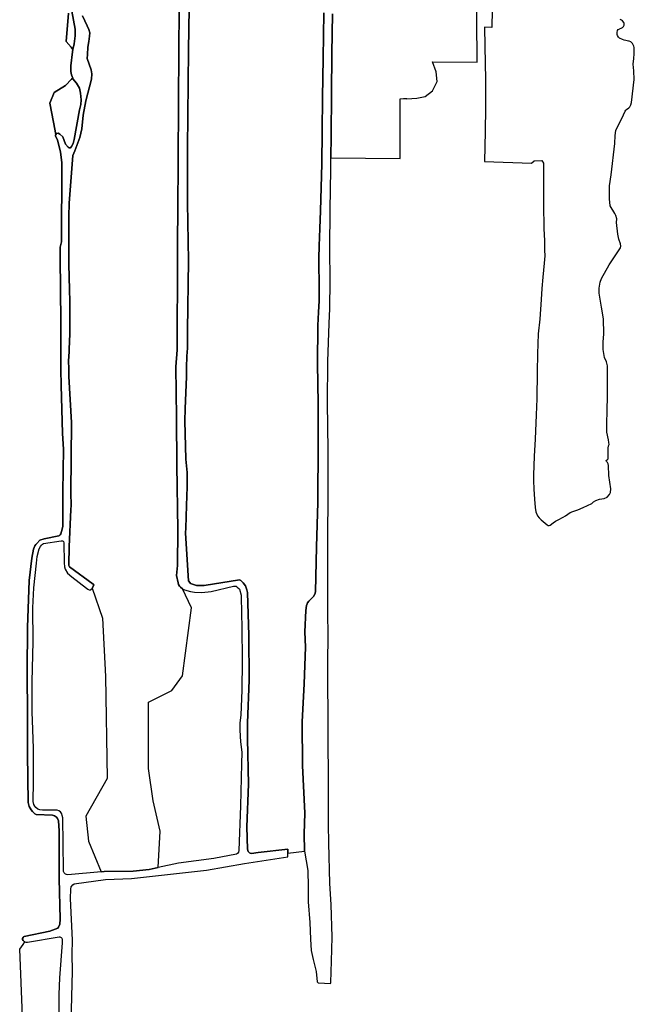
# Model space of a CAD drawing. Extents: x 130820 to 136569, y 465030 to 468172.
# Tile 30 of 41: x 135745 to 135999, y 466394 to 466801. Entities that reach past the tile are written whole.
import ezdxf

# ---------------------------------------------------------------- set-up
doc = ezdxf.new("R2010")
doc.units = 0
for name, color, linetype in [('B-XX-GR-GRAS-GV', 8, 'Continuous'), ('B-XX-OG-TERREIN_ERF-GV', 8, 'Continuous'), ('B-XX-OG-WATER-GV', 8, 'Continuous')]:
    doc.layers.add(name, color=color, linetype=linetype)

msp = doc.modelspace()

# ---------------------------------------------------------------- linework, layer by layer
at = {"layer": 'B-XX-GR-GRAS-GV'}
for points in [[(135815.004, 466814.426), (135814.498, 466788.185), (135814.123, 466747.639), (135814.141, 466725.054), (135814.494, 466701.02), (135814.155, 466672.429), (135814.087, 466665.025), (135813.825, 466661.68), (135813.643, 466657.025), (135813.641, 466653.295), (135813.127, 466639.921), (135813.039, 466634.979), (135813.471, 466619.107), (135813.998, 466613.601), (135814.032, 466607.555), (135813.656, 466599.934), (135813.37, 466590.575), (135813.304, 466588.587), (135814.449, 466570.844), (135814.569, 466568.68), (135815.005, 466568.003), (135815.343, 466567.697), (135816.156, 466567.307), (135817.9, 466566.871), (135821.067, 466566.807), (135835.612, 466569.106), (135836.207, 466568.83), (135837.14, 466567.861), (135838.055, 466566.627), (135838.688, 466565.059), (135838.974, 466563.934), (135839.453, 466546.069), (135839.636, 466527.581), (135838.969, 466510.001), (135838.945, 466503.421), (135839.304, 466484.7), (135838.706, 466467.007), (135838.919, 466457.708), (135839.247, 466456.851), (135839.762, 466456.225), (135840.07, 466456.026), (135840.588, 466455.912), (135843.333, 466456.365), (135855.575, 466457.723), (135855.624, 466456.118), (135862.6, 466456.981), (135862.592, 466457.028), (135862.469, 466464.025), (135862.706, 466472.66), (135861.739, 466492.32), (135861.622, 466510.454), (135862.378, 466526.199), (135862.968, 466541.262), (135862.693, 466547.637), (135863.088, 466556.526), (135863.309, 466558.472), (135863.584, 466559.213), (135863.775, 466559.579), (135864.349, 466560.356), (135865.303, 466561.318), (135866.251, 466562.238), (135866.874, 466563.278), (135867.13, 466564.215), (135867.539, 466582.772), (135868.096, 466601.153), (135868.066, 466605.151), (135868.252, 466621.588), (135868.189, 466642.083), (135867.921, 466658.458), (135868.116, 466674.363), (135868.364, 466679.859), (135868.555, 466684.488), (135868.589, 466693.367), (135868.457, 466697.793), (135868.499, 466702.146), (135868.661, 466707.324), (135868.908, 466714.429), (135869.179, 466721.785), (135869.484, 466731.367), (135869.661, 466741.197), (135869.837, 466754.605), (135870.008, 466768.588), (135870.238, 466784.847), (135870.499, 466803.608)], [(135745.829, 466388.678), (135744.639, 466416.327), (135746.094, 466418.312), (135746.825, 466419.379), (135746.796, 466419.386), (135746.49, 466419.584), (135746.127, 466419.971), (135745.872, 466420.389), (135745.872, 466420.836), (135746.031, 466421.235), (135746.221, 466421.441), (135746.481, 466421.596), (135757.149, 466423.842), (135760.371, 466425.11), (135760.714, 466425.529), (135761.234, 466426.762), (135761.448, 466428.794), (135761.034, 466445.584), (135760.964, 466465.276), (135760.732, 466469.406), (135760.298, 466470.445), (135759.844, 466471.006), (135759.017, 466471.556), (135758.199, 466471.821), (135751.508, 466472.139), (135750.95, 466472.347), (135749.961, 466473.269), (135749.44, 466474.007), (135748.631, 466475.358), (135748.162, 466477.065), (135747.937, 466497.169), (135747.814, 466512.422), (135747.708, 466531.434), (135747.838, 466549.462), (135748.606, 466568.918), (135749.715, 466578.147), (135750.3, 466581.863), (135750.895, 466583.171), (135751.301, 466583.737), (135751.708, 466584.216), (135753.008, 466585.491), (135754.798, 466586.136), (135760.815, 466587.328), (135761.105, 466587.463), (135761.46, 466587.809), (135761.653, 466588.227), (135761.982, 466589.105), (135762.483, 466591.21), (135762.521, 466605.491), (135762.754, 466623.124), (135762.337, 466629.734), (135761.826, 466649.607), (135761.642, 466655.961), (135761.615, 466656.872), (135761.632, 466676.058), (135761.378, 466702.388), (135761.428, 466706.752), (135761.929, 466708.898), (135762.02, 466718.155), (135762.082, 466731.239), (135762.111, 466741.691), (135761.507, 466746.118), (135760.305, 466750.952), (135759.496, 466752.728), (135759.526, 466753.246), (135759.543, 466753.274), (135758.661, 466758.433), (135757.074, 466766.238), (135758.926, 466770.736), (135763.556, 466773.647), (135766.144, 466776.26), (135766.633, 466776.601), (135766.132, 466777.963), (135765.879, 466779.426), (135765.875, 466781.793), (135766.451, 466787.574), (135766.66, 466788.534), (135765.938, 466789.522), (135763.922, 466791.741), (135764.879, 466803.545)], [(135770.603, 466802.399), (135772.535, 466798.24), (135773.305, 466796.762), (135773.638, 466795.388), (135773.534, 466794.077), (135773.249, 466791.794), (135772.864, 466789.509), (135772.659, 466786.467), (135772.641, 466784.747), (135774.219, 466780.051), (135774.566, 466778.384), (135774.316, 466776.193), (135772.071, 466767.281), (135770.974, 466761.321), (135770.326, 466755.706), (135769.482, 466752.076), (135767.49, 466746.548), (135766.683, 466744.6), (135765.224, 466726.695), (135765.136, 466725.006), (135765.002, 466719.377), (135764.941, 466714.073), (135764.995, 466706.693), (135765.046, 466699.789), (135765.061, 466694.261), (135765.223, 466689.359), (135765.386, 466684.182), (135765.423, 466679.054), (135765.406, 466674.652), (135765.384, 466670.874), (135765.181, 466664.493), (135765.17, 466663.567), (135764.86, 466659.652), (135764.947, 466656.533), (135765.04, 466653.222), (135766.134, 466634.16), (135765.792, 466605.11), (135765.954, 466599.897), (135765.859, 466598.21), (135765.108, 466582.816), (135764.956, 466575.43), (135765.02, 466575.042), (135765.331, 466574.519), (135775.101, 466567.386), (135775.364, 466567.005), (135774.714, 466565.708), (135778.869, 466553.326), (135780.169, 466529.189), (135780.912, 466487.042), (135772, 466471.446), (135773.114, 466461.048), (135778.346, 466448.441), (135779.621, 466448.563), (135791.556, 466448.685), (135798.19, 466449.392), (135801.978, 466450.188), (135802.821, 466465.133), (135799.85, 466477.758), (135797.993, 466491.127), (135797.993, 466518.606), (135807.648, 466523.433), (135812.104, 466529.375), (135815.818, 466557.596), (135812.014, 466565.414), (135811.16, 466566.046), (135810.738, 466566.563), (135810.334, 466567.195), (135810.267, 466567.908), (135809.623, 466570.897), (135809.933, 466575.066), (135810.099, 466589.855), (135809.648, 466616.593), (135809.539, 466636.269), (135809.217, 466657.23), (135809.798, 466664.284), (135809.864, 466674.448), (135809.906, 466692.382), (135810.037, 466708.441), (135810.156, 466722.823), (135810.24, 466741.833), (135810.354, 466766.97), (135810.501, 466787.68), (135810.618, 466805.64)]]:
    msp.add_lwpolyline(points, dxfattribs=at)
msp.add_lwpolyline([(135759.543, 466753.274), (135759.844, 466753.775), (135760.529, 466753.886), (135761.325, 466753.547), (135762.459, 466752.342), (135763.594, 466749.31), (135764.642, 466748.118), (135765.124, 466747.832), (135765.39, 466747.811), (135765.728, 466747.859), (135766.088, 466748.313), (135766.723, 466749.606), (135767.225, 466751.248), (135769.404, 466763.553), (135769.91, 466765.778), (135770.031, 466767.614), (135769.869, 466770.395), (135769.384, 466772.438), (135768.132, 466774.521), (135766.71, 466776.393), (135766.633, 466776.601), (135766.144, 466776.26), (135763.556, 466773.647), (135758.926, 466770.736), (135757.074, 466766.238), (135758.661, 466758.433)], close=True, dxfattribs=at)
at = {"layer": 'B-XX-OG-TERREIN_ERF-GV'}
for points in [[(135874.077, 466803.31), (135873.9, 466786.775), (135873.722, 466770.166), (135873.55, 466752.832), (135873.47, 466743.701), (135902.177, 466743.401), (135902.164, 466752.043), (135902.193, 466768.082), (135903.491, 466768.234), (135904.898, 466768.282), (135904.923, 466768.28), (135904.923, 466768.066), (135909.014, 466768.357), (135912.51, 466769.037), (135915.59, 466771.427), (135917.415, 466775.223), (135916.996, 466779.231), (135915.519, 466783.45), (135934.016, 466783.315), (135933.995, 466786.17), (135933.806, 466798.099), (135933.729, 466811.905)], [(135764.879, 466803.545), (135763.922, 466791.741), (135765.938, 466789.522), (135766.66, 466788.534), (135767.173, 466790.891), (135767.659, 466794.136), (135767.635, 466796.915), (135766.167, 466804.414)], [(135940.182, 466804.939), (135940.102, 466797.619), (135937.094, 466797.706), (135937.169, 466789.846), (135937.471, 466775.991), (135937.507, 466764.411), (135937.379, 466754.63), (135937.101, 466742.235), (135956.544, 466741.502), (135957.55, 466742.419), (135960.745, 466742.528), (135961.458, 466741.506), (135961.465, 466737.176), (135961.409, 466724.42), (135961.584, 466714.417), (135961.846, 466709.366), (135961.95, 466705.49), (135961.992, 466703.114), (135961.74, 466700.061), (135961.23, 466694.395), (135960.735, 466689.657), (135960.442, 466685.162), (135959.891, 466676.929), (135959.299, 466670.843), (135959.042, 466662.597), (135958.907, 466655.169), (135958.651, 466644.03), (135958.418, 466637.395), (135958.039, 466627.271), (135957.619, 466620.271), (135957.382, 466612.44), (135957.345, 466610.297), (135957.449, 466606.586), (135957.706, 466602.516), (135957.994, 466599.035), (135958.317, 466597.246), (135958.971, 466595.606), (135959.714, 466594.737), (135960.455, 466593.962), (135963.023, 466591.839), (135963.294, 466591.647), (135963.553, 466591.598), (135963.854, 466591.61), (135964.193, 466591.708), (135965.421, 466592.754), (135966.37, 466593.434), (135967.547, 466594.02), (135969.566, 466595.068), (135970.584, 466595.654), (135972.492, 466596.962), (135973.619, 466597.381), (135975.635, 466598.137), (135977.947, 466599.09), (135981.505, 466600.76), (135982.229, 466601.375), (135983.083, 466601.919), (135984.642, 466602.504), (135985.621, 466602.711), (135986.628, 466602.83), (135987.828, 466603.354), (135988.83, 466604.494), (135989.204, 466605.222), (135989.282, 466606.748), (135988.546, 466612.289), (135988.357, 466616.49), (135988.211, 466617.182), (135987.897, 466617.699), (135987.596, 466618.072), (135987.462, 466618.46), (135987.548, 466618.648), (135987.901, 466618.894), (135988.245, 466619.191), (135988.296, 466619.426), (135988.233, 466620.782), (135988.173, 466623.558), (135988.39, 466624.511), (135988.594, 466625.157), (135988.538, 466626.01), (135988.321, 466627.114), (135987.686, 466630.164), (135987.745, 466633.399), (135987.817, 466639.516), (135987.962, 466644.836), (135987.898, 466651.819), (135987.995, 466657.715), (135987.535, 466659.308), (135986.764, 466661.167), (135986.218, 466664.458), (135986.192, 466667.483), (135986.409, 466670.854), (135986.342, 466677.139), (135985.506, 466681.916), (135984.511, 466687.71), (135984.556, 466689.848), (135984.928, 466692.227), (135985.461, 466693.814), (135988.644, 466699.456), (135992.019, 466704.351), (135993.295, 466706.414), (135993.454, 466707.125), (135993.316, 466708.173), (135992.651, 466710.002), (135992.247, 466712.076), (135991.748, 466716.884), (135991.767, 466718.475), (135991.453, 466719.783), (135991.047, 466720.705), (135989.125, 466723.906), (135988.761, 466726.674), (135988.785, 466729.165), (135988.817, 466732.081), (135989.519, 466736.62), (135990.977, 466749.571), (135991.184, 466752.927), (135991.35, 466755.046), (135994.588, 466761.531), (135995.28, 466763.026), (135995.509, 466763.383), (135995.791, 466763.657), (135996.776, 466764.356), (135997.232, 466764.845), (135997.625, 466765.627), (135997.918, 466766.617), (135999.065, 466776.127), (135998.928, 466779.728), (135998.596, 466782.383), (135998.806, 466784.787), (135998.968, 466786.695), (135998.987, 466788.531), (135998.993, 466789.341), (135998.894, 466789.916), (135998.627, 466790.474), (135998.258, 466790.912), (135997.888, 466791.328), (135997.555, 466791.621), (135996.888, 466791.936), (135996.622, 466791.972), (135996.133, 466792.039), (135995.587, 466792.187), (135994.897, 466792.306), (135994.222, 466792.574), (135992.927, 466793.225), (135992.527, 466793.601), (135992.147, 466794.237), (135991.965, 466794.763), (135991.959, 466795.538), (135992.12, 466796.315), (135992.427, 466796.722), (135992.78, 466796.959), (135992.94, 466797.066), (135993.59, 466797.331), (135994.218, 466797.636), (135994.611, 466798.018), (135994.864, 466798.566), (135994.853, 466799.192), (135994.684, 466799.723), (135994.228, 466800.355), (135993.766, 466800.6), (135993.196, 466800.9)]]:
    msp.add_lwpolyline(points, dxfattribs=at)
at = {"layer": 'B-XX-OG-WATER-GV'}
for points in [[(135765.974, 466385.984), (135766.297, 466396.616), (135766.477, 466407.286), (135766.375, 466414.296), (135766.566, 466420.092), (135765.721, 466437.298), (135765.786, 466441.214), (135766.018, 466442.226), (135766.614, 466442.998), (135767.261, 466443.392), (135780.183, 466445.162), (135790.94, 466445.613), (135807.048, 466447.434), (135821.972, 466449.098), (135837.73, 466451.834), (135855.671, 466454.569), (135855.624, 466456.118), (135855.575, 466457.723), (135843.333, 466456.365), (135840.588, 466455.912), (135840.07, 466456.026), (135839.762, 466456.225), (135839.247, 466456.851), (135838.919, 466457.708), (135838.706, 466467.007), (135839.304, 466484.7), (135838.945, 466503.421), (135838.969, 466510.001), (135839.636, 466527.581), (135839.453, 466546.069), (135838.974, 466563.934), (135838.688, 466565.059), (135838.055, 466566.627), (135837.14, 466567.861), (135836.207, 466568.83), (135835.612, 466569.106), (135821.067, 466566.807), (135817.9, 466566.871), (135816.156, 466567.307), (135815.343, 466567.697), (135815.005, 466568.003), (135814.569, 466568.68), (135814.449, 466570.844), (135813.304, 466588.587), (135813.37, 466590.575), (135813.656, 466599.934), (135814.032, 466607.555), (135813.998, 466613.601), (135813.471, 466619.107), (135813.039, 466634.979), (135813.127, 466639.921), (135813.641, 466653.295), (135813.643, 466657.025), (135813.825, 466661.68), (135814.087, 466665.025), (135814.155, 466672.429), (135814.494, 466701.02), (135814.141, 466725.054), (135814.123, 466747.639), (135814.498, 466788.185), (135815.004, 466814.426)], [(135766.167, 466804.414), (135767.635, 466796.915), (135767.659, 466794.136), (135767.173, 466790.891), (135766.66, 466788.534), (135766.451, 466787.574), (135765.875, 466781.793), (135765.879, 466779.426), (135766.132, 466777.963), (135766.633, 466776.601), (135766.71, 466776.393), (135768.132, 466774.521), (135769.384, 466772.438), (135769.869, 466770.395), (135770.031, 466767.614), (135769.91, 466765.778), (135769.404, 466763.553), (135767.225, 466751.248), (135766.723, 466749.606), (135766.088, 466748.313), (135765.728, 466747.859), (135765.39, 466747.811), (135765.124, 466747.832), (135764.642, 466748.118), (135763.594, 466749.31), (135762.459, 466752.342), (135761.325, 466753.547), (135760.529, 466753.886), (135759.844, 466753.775), (135759.543, 466753.274), (135759.526, 466753.246), (135759.496, 466752.728), (135760.305, 466750.952), (135761.507, 466746.118), (135762.111, 466741.691), (135762.082, 466731.239), (135762.02, 466718.155), (135761.929, 466708.898), (135761.428, 466706.752), (135761.378, 466702.388), (135761.632, 466676.058), (135761.615, 466656.872), (135761.642, 466655.961), (135761.826, 466649.607), (135762.337, 466629.734), (135762.754, 466623.124), (135762.521, 466605.491), (135762.483, 466591.21), (135761.982, 466589.105), (135761.653, 466588.227), (135761.46, 466587.809), (135761.105, 466587.463), (135760.815, 466587.328), (135754.798, 466586.136), (135753.008, 466585.491), (135751.708, 466584.216), (135751.301, 466583.737), (135750.895, 466583.171), (135750.3, 466581.863), (135749.715, 466578.147), (135748.606, 466568.918), (135747.838, 466549.462), (135747.708, 466531.434), (135747.814, 466512.422), (135747.937, 466497.169), (135748.162, 466477.065), (135748.631, 466475.358), (135749.44, 466474.007), (135749.961, 466473.269), (135750.95, 466472.347), (135751.508, 466472.139), (135758.199, 466471.821), (135759.017, 466471.556), (135759.844, 466471.006), (135760.298, 466470.445), (135760.732, 466469.406), (135760.964, 466465.276), (135761.034, 466445.584), (135761.448, 466428.794), (135761.234, 466426.762), (135760.714, 466425.529), (135760.371, 466425.11), (135757.149, 466423.842), (135746.481, 466421.596), (135746.221, 466421.441), (135746.031, 466421.235), (135745.872, 466420.836), (135745.872, 466420.389), (135746.127, 466419.971), (135746.49, 466419.584), (135746.796, 466419.386), (135746.825, 466419.379), (135747.236, 466419.284), (135747.818, 466419.231), (135760.932, 466421.434), (135761.307, 466421.422), (135761.836, 466421.235), (135762.106, 466420.957), (135762.25, 466420.384), (135762.282, 466419.059), (135761.105, 466404.558), (135760.889, 466397.648), (135760.927, 466382.875)], [(135810.618, 466805.64), (135810.501, 466787.68), (135810.354, 466766.97), (135810.24, 466741.833), (135810.156, 466722.823), (135810.037, 466708.441), (135809.906, 466692.382), (135809.864, 466674.448), (135809.798, 466664.284), (135809.217, 466657.23), (135809.539, 466636.269), (135809.648, 466616.593), (135810.099, 466589.855), (135809.933, 466575.066), (135809.623, 466570.897), (135810.267, 466567.908), (135810.334, 466567.195), (135810.738, 466566.563), (135811.16, 466566.046), (135812.014, 466565.414), (135812.867, 466565.08), (135815.297, 466564.345), (135817.025, 466564.007), (135820.021, 466563.852), (135823.867, 466564.287), (135833.132, 466566.514), (135834.189, 466566.463), (135834.735, 466566.179), (135835.368, 466565.597), (135835.576, 466565.32), (135836.307, 466562.782), (135836.46, 466554.747), (135836.591, 466549.876), (135836.745, 466535.564), (135836.644, 466523.556), (135836.167, 466513.145), (135835.836, 466509.943), (135835.717, 466509.152), (135835.762, 466506.921), (135836.079, 466502.112), (135836.532, 466497.932), (135836.44, 466493.05), (135836.023, 466475.698), (135835.335, 466457.192), (135835.237, 466456.576), (135834.787, 466455.978), (135834.331, 466455.641), (135825.066, 466453.863), (135810.37, 466451.951), (135801.978, 466450.188), (135798.19, 466449.392), (135791.556, 466448.685), (135779.621, 466448.563), (135778.346, 466448.441), (135764.536, 466447.123), (135763.973, 466447.205), (135763.542, 466447.47), (135763.041, 466447.937), (135762.817, 466448.461), (135762.768, 466449.14), (135762.553, 466470.692), (135762.257, 466471.654), (135762.038, 466472.304), (135761.553, 466473.122), (135760.85, 466473.605), (135760.091, 466473.892), (135754.134, 466473.92), (135752.968, 466474.027), (135752.519, 466474.178), (135752.214, 466474.29), (135751.355, 466475.034), (135750.955, 466475.492), (135750.531, 466476.246), (135750.249, 466477.497), (135750.359, 466485.601), (135750.333, 466499.435), (135749.895, 466511.081), (135749.811, 466514.311), (135749.826, 466526.917), (135750.187, 466543.623), (135750.15, 466557.53), (135750.506, 466565.799), (135751.611, 466576.039), (135751.838, 466578.747), (135752.774, 466581.996), (135753.214, 466582.88), (135753.679, 466583.468), (135754.121, 466583.965), (135754.471, 466584.185), (135761.788, 466585.218), (135762.312, 466585.292), (135762.573, 466585.147), (135762.769, 466584.943), (135762.922, 466584.469), (135763.085, 466576.148), (135763.215, 466574.534), (135763.46, 466573.502), (135764.498, 466571.901), (135766.281, 466570.323), (135772.326, 466565.755), (135772.882, 466565.335), (135773.464, 466564.982), (135773.77, 466564.87), (135774.151, 466565.133), (135774.613, 466565.508), (135774.714, 466565.708), (135775.364, 466567.005), (135775.101, 466567.386), (135765.331, 466574.519), (135765.02, 466575.042), (135764.956, 466575.43), (135765.108, 466582.816), (135765.859, 466598.21), (135765.954, 466599.897), (135765.792, 466605.11), (135766.134, 466634.16), (135765.04, 466653.222), (135764.947, 466656.533), (135764.86, 466659.652), (135765.17, 466663.567), (135765.181, 466664.493), (135765.384, 466670.874), (135765.406, 466674.652), (135765.423, 466679.054), (135765.386, 466684.182), (135765.223, 466689.359), (135765.061, 466694.261), (135765.046, 466699.789), (135764.995, 466706.693), (135764.941, 466714.073), (135765.002, 466719.377), (135765.136, 466725.006), (135765.224, 466726.695), (135766.683, 466744.6), (135767.49, 466746.548), (135769.482, 466752.076), (135770.326, 466755.706), (135770.974, 466761.321), (135772.071, 466767.281), (135774.316, 466776.193), (135774.566, 466778.384), (135774.219, 466780.051), (135772.641, 466784.747), (135772.659, 466786.467), (135772.864, 466789.509), (135773.249, 466791.794), (135773.534, 466794.077), (135773.638, 466795.388), (135773.305, 466796.762), (135772.535, 466798.24), (135770.603, 466802.399)], [(135870.499, 466803.608), (135870.238, 466784.847), (135870.008, 466768.588), (135869.837, 466754.605), (135869.661, 466741.197), (135869.484, 466731.367), (135869.179, 466721.785), (135868.908, 466714.429), (135868.661, 466707.324), (135868.499, 466702.146), (135868.457, 466697.793), (135868.589, 466693.367), (135868.555, 466684.488), (135868.364, 466679.859), (135868.116, 466674.363), (135867.921, 466658.458), (135868.189, 466642.083), (135868.252, 466621.588), (135868.066, 466605.151), (135868.096, 466601.153), (135867.539, 466582.772), (135867.13, 466564.215), (135866.874, 466563.278), (135866.251, 466562.238), (135865.303, 466561.318), (135864.349, 466560.356), (135863.775, 466559.579), (135863.584, 466559.213), (135863.309, 466558.472), (135863.088, 466556.526), (135862.693, 466547.637), (135862.968, 466541.262), (135862.378, 466526.199), (135861.622, 466510.454), (135861.739, 466492.32), (135862.706, 466472.66), (135862.469, 466464.025), (135862.592, 466457.028), (135862.6, 466456.981), (135863.956, 466448.982), (135864.028, 466442.135), (135864.044, 466436.03), (135864.752, 466427.48), (135864.982, 466420.474), (135865.257, 466415.837), (135866.076, 466412.146), (135867.338, 466407.21), (135867.817, 466402.857), (135868.037, 466402.563), (135868.198, 466402.471), (135870.876, 466402.303), (135873.185, 466402.159), (135873.38, 466402.336), (135873.473, 466402.655), (135873.741, 466411.365), (135874.052, 466421.336), (135873.585, 466434.833), (135873.021, 466443.551), (135872.598, 466460.3), (135872.421, 466467.789), (135872.486, 466474.034), (135872.523, 466490.593), (135872.282, 466499.482), (135872.303, 466514.062), (135872.203, 466525.779), (135872.216, 466536.887), (135872.395, 466544.125), (135872.238, 466557.461), (135872.245, 466567.407), (135872.263, 466586.725), (135872.294, 466603.883), (135872.385, 466622.808), (135872.056, 466642.353), (135872.217, 466659.493), (135872.722, 466675.159), (135873.055, 466681.32), (135873.195, 466692.826), (135873.071, 466706.082), (135873.127, 466722.164), (135873.428, 466738.924), (135873.47, 466743.701), (135873.55, 466752.832), (135873.722, 466770.166), (135873.9, 466786.775), (135874.077, 466803.31)]]:
    msp.add_lwpolyline(points, dxfattribs=at)

doc.saveas('drawing.dxf')
